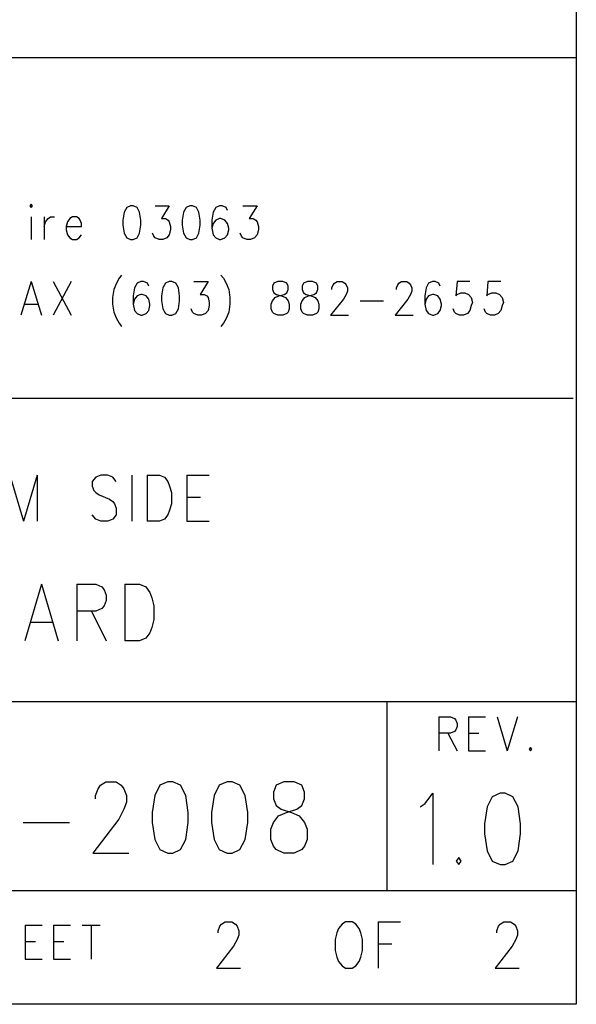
# Model space of a CAD drawing. Extents: x 12040 to 27945, y 10799 to 21199.
# Tile 40 of 42: x 27210 to 27945, y 10799 to 12099. Entities that reach past the tile are written whole.
import ezdxf

# ---------------------------------------------------------------- set-up
doc = ezdxf.new("R2010")
doc.units = 0
doc.header["$MEASUREMENT"] = 0
doc.layers.add('ASSYDWGBOT_PHO', color=7, linetype='Continuous')

msp = doc.modelspace()

# ---------------------------------------------------------------- linework, layer by layer
at = {"layer": 'ASSYDWGBOT_PHO'}
for points in [[(27945, 21199.381), (27945, 10799.38)], [(23240.999, 12049.38), (27945, 12049.38)], [(27945, 12049.38), (27945, 10815.63)], [(27224.859, 11855.88), (27223.16, 11853.75)], [(27223.16, 11853.75), (27224.859, 11851.63)], [(27226.57, 11853.75), (27224.859, 11855.88)], [(27224.859, 11851.63), (27226.57, 11853.75)], [(27347.589, 11845.25), (27345.89, 11834.63)], [(27351, 11851.63), (27347.589, 11845.25)], [(27356.11, 11853.75), (27351, 11851.63)], [(27359.52, 11853.75), (27356.11, 11853.75)], [(27364.639, 11851.63), (27359.52, 11853.75)], [(27368.05, 11845.25), (27364.639, 11851.63)], [(27369.749, 11834.63), (27368.05, 11845.25)], [(27388.5, 11853.75), (27407.249, 11853.75)], [(27407.249, 11853.75), (27397.02, 11836.75)], [(27426.001, 11845.25), (27424.299, 11834.63)], [(27429.411, 11851.63), (27426.001, 11845.25)], [(27434.521, 11853.75), (27429.411, 11851.63)], [(27437.929, 11853.75), (27434.521, 11853.75)], [(27443.05, 11851.63), (27437.929, 11853.75)], [(27446.449, 11845.25), (27443.05, 11851.63)], [(27448.16, 11834.63), (27446.449, 11845.25)], [(27465.2, 11845.25), (27463.499, 11834.63)], [(27468.611, 11851.63), (27465.2, 11845.25)], [(27473.73, 11853.75), (27468.611, 11851.63)], [(27477.14, 11853.75), (27473.73, 11853.75)], [(27482.25, 11851.63), (27477.14, 11853.75)], [(27483.95, 11847.38), (27482.25, 11851.63)], [(27504.41, 11853.75), (27523.161, 11853.75)], [(27523.161, 11853.75), (27512.93, 11836.75)], [(27224.859, 11838.88), (27224.859, 11809.13)], [(27241.911, 11838.88), (27241.911, 11809.13)], [(27241.911, 11826.13), (27243.61, 11832.5)], [(27243.61, 11832.5), (27247.021, 11836.75)], [(27247.021, 11836.75), (27250.429, 11838.88)], [(27250.429, 11838.88), (27255.55, 11838.88)], [(27272.591, 11832.5), (27270.889, 11826.13)], [(27275.999, 11836.75), (27272.591, 11832.5)], [(27279.409, 11838.88), (27275.999, 11836.75)], [(27284.519, 11838.88), (27279.409, 11838.88)], [(27287.93, 11836.75), (27284.519, 11838.88)], [(27289.64, 11834.63), (27287.93, 11836.75)], [(27291.34, 11830.38), (27289.64, 11834.63)], [(27291.34, 11826.13), (27291.34, 11830.38)], [(27345.89, 11834.63), (27345.89, 11828.25)], [(27369.749, 11828.25), (27369.749, 11834.63)], [(27397.02, 11836.75), (27402.14, 11836.75)], [(27402.14, 11836.75), (27405.55, 11834.63)], [(27405.55, 11834.63), (27407.249, 11832.5)], [(27407.249, 11832.5), (27408.951, 11826.13)], [(27424.299, 11834.63), (27424.299, 11828.25)], [(27448.16, 11828.25), (27448.16, 11834.63)], [(27463.499, 11834.63), (27463.499, 11824)], [(27465.2, 11830.38), (27463.499, 11824)], [(27468.611, 11834.63), (27465.2, 11830.38)], [(27473.73, 11836.75), (27468.611, 11834.63)], [(27475.43, 11836.75), (27473.73, 11836.75)], [(27480.551, 11834.63), (27475.43, 11836.75)], [(27483.95, 11830.38), (27480.551, 11834.63)], [(27485.661, 11824), (27483.95, 11830.38)], [(27512.93, 11836.75), (27518.049, 11836.75)], [(27518.049, 11836.75), (27521.45, 11834.63)], [(27521.45, 11834.63), (27523.161, 11832.5)], [(27523.161, 11832.5), (27524.86, 11826.13)], [(27270.889, 11826.13), (27291.34, 11826.13)], [(27270.889, 11826.13), (27270.889, 11821.88)], [(27270.889, 11821.88), (27272.591, 11815.5)], [(27345.89, 11828.25), (27347.589, 11817.63)], [(27347.589, 11817.63), (27351, 11811.25)], [(27364.639, 11811.25), (27368.05, 11817.63)], [(27368.05, 11817.63), (27369.749, 11828.25)], [(27386.801, 11813.38), (27385.09, 11817.63)], [(27408.951, 11821.88), (27407.249, 11815.5)], [(27408.951, 11826.13), (27408.951, 11821.88)], [(27424.299, 11828.25), (27426.001, 11817.63)], [(27426.001, 11817.63), (27429.411, 11811.25)], [(27443.05, 11811.25), (27446.449, 11817.63)], [(27446.449, 11817.63), (27448.16, 11828.25)], [(27463.499, 11824), (27465.2, 11815.5)], [(27483.95, 11815.5), (27485.661, 11821.88)], [(27485.661, 11821.88), (27485.661, 11824)], [(27502.701, 11813.38), (27500.999, 11817.63)], [(27524.86, 11821.88), (27523.161, 11815.5)], [(27524.86, 11826.13), (27524.86, 11821.88)], [(27272.591, 11815.5), (27275.999, 11811.25)], [(27275.999, 11811.25), (27279.409, 11809.13)], [(27279.409, 11809.13), (27284.519, 11809.13)], [(27284.519, 11809.13), (27287.93, 11811.25)], [(27287.93, 11811.25), (27291.34, 11815.5)], [(27351, 11811.25), (27356.11, 11809.13)], [(27356.11, 11809.13), (27359.52, 11809.13)], [(27359.52, 11809.13), (27364.639, 11811.25)], [(27388.5, 11811.25), (27386.801, 11813.38)], [(27393.61, 11809.13), (27388.5, 11811.25)], [(27398.729, 11809.13), (27393.61, 11809.13)], [(27403.839, 11811.25), (27398.729, 11809.13)], [(27407.249, 11815.5), (27403.839, 11811.25)], [(27429.411, 11811.25), (27434.521, 11809.13)], [(27434.521, 11809.13), (27437.929, 11809.13)], [(27437.929, 11809.13), (27443.05, 11811.25)], [(27465.2, 11815.5), (27468.611, 11811.25)], [(27468.611, 11811.25), (27473.73, 11809.13)], [(27473.73, 11809.13), (27475.43, 11809.13)], [(27475.43, 11809.13), (27480.551, 11811.25)], [(27480.551, 11811.25), (27483.95, 11815.5)], [(27504.41, 11811.25), (27502.701, 11813.38)], [(27509.52, 11809.13), (27504.41, 11811.25)], [(27514.641, 11809.13), (27509.52, 11809.13)], [(27519.751, 11811.25), (27514.641, 11809.13)], [(27523.161, 11815.5), (27519.751, 11811.25)], [(27224.859, 11753.75), (27211.229, 11709.13)], [(27224.859, 11753.75), (27238.501, 11709.13)], [(27253.839, 11753.75), (27277.7, 11709.13)], [(27277.7, 11753.75), (27253.839, 11709.13)], [(27340.771, 11758), (27337.36, 11751.63)], [(27344.179, 11762.25), (27340.771, 11758)], [(27369.749, 11753.75), (27364.639, 11751.63)], [(27373.159, 11753.75), (27369.749, 11753.75)], [(27378.269, 11751.63), (27373.159, 11753.75)], [(27407.249, 11753.75), (27402.14, 11751.63)], [(27410.66, 11753.75), (27407.249, 11753.75)], [(27415.77, 11751.63), (27410.66, 11753.75)], [(27439.64, 11753.75), (27458.389, 11753.75)], [(27458.389, 11753.75), (27448.16, 11736.75)], [(27475.43, 11762.25), (27478.84, 11758)], [(27478.84, 11758), (27482.25, 11751.63)], [(27550.43, 11753.75), (27545.321, 11751.63)], [(27557.249, 11753.75), (27550.43, 11753.75)], [(27562.361, 11751.63), (27557.249, 11753.75)], [(27589.64, 11753.75), (27584.52, 11751.63)], [(27596.451, 11753.75), (27589.64, 11753.75)], [(27601.57, 11751.63), (27596.451, 11753.75)], [(27625.429, 11751.63), (27628.839, 11753.75)], [(27628.839, 11753.75), (27635.66, 11753.75)], [(27635.66, 11753.75), (27639.071, 11751.63)], [(27710.661, 11751.63), (27714.069, 11753.75)], [(27714.069, 11753.75), (27720.89, 11753.75)], [(27720.89, 11753.75), (27724.3, 11751.63)], [(27754.98, 11753.75), (27749.861, 11751.63)], [(27758.39, 11753.75), (27754.98, 11753.75)], [(27763.5, 11751.63), (27758.39, 11753.75)], [(27787.359, 11753.75), (27785.66, 11734.63)], [(27804.411, 11753.75), (27787.359, 11753.75)], [(27828.27, 11753.75), (27826.571, 11734.63)], [(27845.32, 11753.75), (27828.27, 11753.75)], [(27333.95, 11743.13), (27332.251, 11732.5)], [(27337.36, 11751.63), (27333.95, 11743.13)], [(27361.231, 11745.25), (27359.52, 11734.63)], [(27364.639, 11751.63), (27361.231, 11745.25)], [(27379.98, 11747.38), (27378.269, 11751.63)], [(27398.729, 11745.25), (27397.02, 11734.63)], [(27402.14, 11751.63), (27398.729, 11745.25)], [(27419.18, 11745.25), (27415.77, 11751.63)], [(27420.891, 11734.63), (27419.18, 11745.25)], [(27482.25, 11751.63), (27485.661, 11743.13)], [(27485.661, 11743.13), (27487.36, 11732.5)], [(27545.321, 11751.63), (27543.61, 11747.38)], [(27543.61, 11747.38), (27543.61, 11743.13)], [(27543.61, 11743.13), (27545.321, 11738.88)], [(27564.07, 11747.38), (27562.361, 11751.63)], [(27562.361, 11738.88), (27564.07, 11743.13)], [(27564.07, 11743.13), (27564.07, 11747.38)], [(27584.52, 11751.63), (27582.821, 11747.38)], [(27582.821, 11747.38), (27582.821, 11743.13)], [(27582.821, 11743.13), (27584.52, 11738.88)], [(27603.27, 11747.38), (27601.57, 11751.63)], [(27601.57, 11738.88), (27603.27, 11743.13)], [(27603.27, 11743.13), (27603.27, 11747.38)], [(27622.021, 11745.25), (27623.73, 11749.5)], [(27622.021, 11743.13), (27622.021, 11745.25)], [(27623.73, 11749.5), (27625.429, 11751.63)], [(27639.071, 11751.63), (27640.77, 11749.5)], [(27640.77, 11749.5), (27642.481, 11745.25)], [(27642.481, 11741), (27640.77, 11736.75)], [(27642.481, 11745.25), (27642.481, 11741)], [(27707.251, 11745.25), (27708.95, 11749.5)], [(27707.251, 11743.13), (27707.251, 11745.25)], [(27708.95, 11749.5), (27710.661, 11751.63)], [(27724.3, 11751.63), (27726, 11749.5)], [(27726, 11749.5), (27727.699, 11745.25)], [(27727.699, 11741), (27726, 11736.75)], [(27727.699, 11745.25), (27727.699, 11741)], [(27746.45, 11745.25), (27744.749, 11734.63)], [(27749.861, 11751.63), (27746.45, 11745.25)], [(27765.2, 11747.38), (27763.5, 11751.63)], [(27332.251, 11732.5), (27332.251, 11724)], [(27359.52, 11734.63), (27359.52, 11724)], [(27361.231, 11730.38), (27359.52, 11724)], [(27364.639, 11734.63), (27361.231, 11730.38)], [(27369.749, 11736.75), (27364.639, 11734.63)], [(27371.45, 11736.75), (27369.749, 11736.75)], [(27376.57, 11734.63), (27371.45, 11736.75)], [(27379.98, 11730.38), (27376.57, 11734.63)], [(27381.68, 11724), (27379.98, 11730.38)], [(27397.02, 11734.63), (27397.02, 11728.25)], [(27397.02, 11728.25), (27398.729, 11717.63)], [(27419.18, 11717.63), (27420.891, 11728.25)], [(27420.891, 11728.25), (27420.891, 11734.63)], [(27448.16, 11736.75), (27453.27, 11736.75)], [(27453.27, 11736.75), (27456.68, 11734.63)], [(27456.68, 11734.63), (27458.389, 11732.5)], [(27458.389, 11732.5), (27460.091, 11726.13)], [(27460.091, 11726.13), (27460.091, 11721.88)], [(27487.36, 11732.5), (27487.36, 11724)], [(27541.91, 11724), (27543.61, 11728.25)], [(27543.61, 11728.25), (27547.02, 11732.5)], [(27545.321, 11738.88), (27548.731, 11736.75)], [(27547.02, 11732.5), (27552.139, 11734.63)], [(27548.731, 11736.75), (27555.55, 11734.63)], [(27552.139, 11734.63), (27558.95, 11736.75)], [(27555.55, 11734.63), (27560.659, 11732.5)], [(27558.95, 11736.75), (27562.361, 11738.88)], [(27560.659, 11732.5), (27564.07, 11728.25)], [(27564.07, 11728.25), (27565.769, 11724)], [(27581.11, 11724), (27582.821, 11728.25)], [(27582.821, 11728.25), (27586.229, 11732.5)], [(27584.52, 11738.88), (27587.931, 11736.75)], [(27586.229, 11732.5), (27591.339, 11734.63)], [(27587.931, 11736.75), (27594.749, 11734.63)], [(27591.339, 11734.63), (27598.16, 11736.75)], [(27594.749, 11734.63), (27599.859, 11732.5)], [(27598.16, 11736.75), (27601.57, 11738.88)], [(27599.859, 11732.5), (27603.27, 11728.25)], [(27603.27, 11728.25), (27604.98, 11724)], [(27637.36, 11730.38), (27620.319, 11709.13)], [(27640.77, 11736.75), (27637.36, 11730.38)], [(27659.519, 11728.25), (27690.201, 11728.25)], [(27722.589, 11730.38), (27705.549, 11709.13)], [(27726, 11736.75), (27722.589, 11730.38)], [(27744.749, 11734.63), (27744.749, 11724)], [(27746.45, 11730.38), (27744.749, 11724)], [(27749.861, 11734.63), (27746.45, 11730.38)], [(27754.98, 11736.75), (27749.861, 11734.63)], [(27756.68, 11736.75), (27754.98, 11736.75)], [(27761.801, 11734.63), (27756.68, 11736.75)], [(27765.2, 11730.38), (27761.801, 11734.63)], [(27766.911, 11724), (27765.2, 11730.38)], [(27785.66, 11734.63), (27787.359, 11736.75)], [(27787.359, 11736.75), (27792.48, 11738.88)], [(27792.48, 11738.88), (27797.59, 11738.88)], [(27797.59, 11738.88), (27802.7, 11736.75)], [(27802.7, 11736.75), (27806.11, 11732.5)], [(27806.11, 11732.5), (27807.819, 11726.13)], [(27807.819, 11726.13), (27806.11, 11721.88)], [(27826.571, 11734.63), (27828.27, 11736.75)], [(27828.27, 11736.75), (27833.389, 11738.88)], [(27833.389, 11738.88), (27838.499, 11738.88)], [(27838.499, 11738.88), (27843.611, 11736.75)], [(27843.611, 11736.75), (27847.019, 11732.5)], [(27847.019, 11732.5), (27848.73, 11726.13)], [(27848.73, 11726.13), (27847.019, 11721.88)], [(27216.339, 11724), (27233.391, 11724)], [(27332.251, 11724), (27333.95, 11713.38)], [(27333.95, 11713.38), (27337.36, 11704.88)], [(27359.52, 11724), (27361.231, 11715.5)], [(27361.231, 11715.5), (27364.639, 11711.25)], [(27376.57, 11711.25), (27379.98, 11715.5)], [(27379.98, 11715.5), (27381.68, 11721.88)], [(27381.68, 11721.88), (27381.68, 11724)], [(27398.729, 11717.63), (27402.14, 11711.25)], [(27415.77, 11711.25), (27419.18, 11717.63)], [(27437.929, 11713.38), (27436.23, 11717.63)], [(27439.64, 11711.25), (27437.929, 11713.38)], [(27458.389, 11715.5), (27454.981, 11711.25)], [(27460.091, 11721.88), (27458.389, 11715.5)], [(27485.661, 11713.38), (27482.25, 11704.88)], [(27487.36, 11724), (27485.661, 11713.38)], [(27541.91, 11717.63), (27541.91, 11724)], [(27543.61, 11713.38), (27541.91, 11717.63)], [(27545.321, 11711.25), (27543.61, 11713.38)], [(27564.07, 11713.38), (27562.361, 11711.25)], [(27565.769, 11717.63), (27564.07, 11713.38)], [(27565.769, 11724), (27565.769, 11717.63)], [(27581.11, 11717.63), (27581.11, 11724)], [(27582.821, 11713.38), (27581.11, 11717.63)], [(27584.52, 11711.25), (27582.821, 11713.38)], [(27603.27, 11713.38), (27601.57, 11711.25)], [(27604.98, 11717.63), (27603.27, 11713.38)], [(27604.98, 11724), (27604.98, 11717.63)], [(27744.749, 11724), (27746.45, 11715.5)], [(27746.45, 11715.5), (27749.861, 11711.25)], [(27761.801, 11711.25), (27765.2, 11715.5)], [(27765.2, 11715.5), (27766.911, 11721.88)], [(27766.911, 11721.88), (27766.911, 11724)], [(27783.951, 11713.38), (27782.249, 11717.63)], [(27785.66, 11711.25), (27783.951, 11713.38)], [(27804.411, 11715.5), (27801.001, 11711.25)], [(27806.11, 11721.88), (27804.411, 11715.5)], [(27824.86, 11713.38), (27823.16, 11717.63)], [(27826.571, 11711.25), (27824.86, 11713.38)], [(27845.32, 11715.5), (27841.909, 11711.25)], [(27847.019, 11721.88), (27845.32, 11715.5)], [(27337.36, 11704.88), (27340.771, 11698.5)], [(27364.639, 11711.25), (27369.749, 11709.13)], [(27369.749, 11709.13), (27371.45, 11709.13)], [(27371.45, 11709.13), (27376.57, 11711.25)], [(27402.14, 11711.25), (27407.249, 11709.13)], [(27407.249, 11709.13), (27410.66, 11709.13)], [(27410.66, 11709.13), (27415.77, 11711.25)], [(27444.75, 11709.13), (27439.64, 11711.25)], [(27449.86, 11709.13), (27444.75, 11709.13)], [(27454.981, 11711.25), (27449.86, 11709.13)], [(27482.25, 11704.88), (27478.84, 11698.5)], [(27550.43, 11709.13), (27545.321, 11711.25)], [(27557.249, 11709.13), (27550.43, 11709.13)], [(27562.361, 11711.25), (27557.249, 11709.13)], [(27589.64, 11709.13), (27584.52, 11711.25)], [(27596.451, 11709.13), (27589.64, 11709.13)], [(27601.57, 11711.25), (27596.451, 11709.13)], [(27620.319, 11709.13), (27644.18, 11709.13)], [(27705.549, 11709.13), (27729.41, 11709.13)], [(27749.861, 11711.25), (27754.98, 11709.13)], [(27754.98, 11709.13), (27756.68, 11709.13)], [(27756.68, 11709.13), (27761.801, 11711.25)], [(27790.77, 11709.13), (27785.66, 11711.25)], [(27795.891, 11709.13), (27790.77, 11709.13)], [(27801.001, 11711.25), (27795.891, 11709.13)], [(27831.68, 11709.13), (27826.571, 11711.25)], [(27836.8, 11709.13), (27831.68, 11709.13)], [(27841.909, 11711.25), (27836.8, 11709.13)], [(27340.771, 11698.5), (27344.179, 11694.25)], [(27478.84, 11698.5), (27475.43, 11694.25)], [(27941, 11599.38), (25445, 11599.38)], [(27196.32, 11498.16), (27214.5, 11437.13)], [(27232.679, 11498.16), (27214.5, 11437.13)], [(27232.679, 11498.16), (27232.679, 11437.13)], [(27309.95, 11495.25), (27305.41, 11489.44)], [(27316.771, 11498.16), (27309.95, 11495.25)], [(27325.859, 11498.16), (27316.771, 11498.16)], [(27332.68, 11495.25), (27325.859, 11498.16)], [(27337.231, 11489.44), (27332.68, 11495.25)], [(27357.679, 11498.16), (27357.679, 11437.13)], [(27378.139, 11498.16), (27378.139, 11437.13)], [(27378.139, 11498.16), (27394.051, 11498.16)], [(27394.051, 11498.16), (27400.86, 11495.25)], [(27400.86, 11495.25), (27405.411, 11489.44)], [(27430.41, 11498.16), (27430.41, 11437.13)], [(27430.41, 11498.16), (27459.949, 11498.16)], [(27305.41, 11489.44), (27305.41, 11483.63)], [(27305.41, 11483.63), (27307.68, 11477.81)], [(27405.411, 11489.44), (27407.681, 11483.63)], [(27407.681, 11483.63), (27409.95, 11474.91)], [(27307.68, 11477.81), (27309.95, 11474.91)], [(27309.95, 11474.91), (27314.501, 11472)], [(27314.501, 11472), (27328.14, 11466.19)], [(27328.14, 11466.19), (27332.68, 11463.28)], [(27409.95, 11474.91), (27409.95, 11460.38)], [(27430.41, 11469.09), (27448.589, 11469.09)], [(27332.68, 11463.28), (27334.949, 11460.38)], [(27334.949, 11460.38), (27337.231, 11454.56)], [(27337.231, 11454.56), (27337.231, 11445.84)], [(27409.95, 11460.38), (27407.681, 11451.66)], [(27309.95, 11440.03), (27305.41, 11445.84)], [(27316.771, 11437.13), (27309.95, 11440.03)], [(27332.68, 11440.03), (27325.859, 11437.13)], [(27337.231, 11445.84), (27332.68, 11440.03)], [(27400.86, 11440.03), (27394.051, 11437.13)], [(27405.411, 11445.84), (27400.86, 11440.03)], [(27407.681, 11451.66), (27405.411, 11445.84)], [(27325.859, 11437.13), (27316.771, 11437.13)], [(27394.051, 11437.13), (27378.139, 11437.13)], [(27430.41, 11437.13), (27459.949, 11437.13)], [(27238.501, 11353.94), (27216.499, 11279.13)], [(27238.501, 11353.94), (27260.5, 11279.13)], [(27285.25, 11353.94), (27285.25, 11279.13)], [(27285.25, 11353.94), (27309.999, 11353.94)], [(27309.999, 11353.94), (27318.251, 11350.38)], [(27318.251, 11350.38), (27320.999, 11346.81)], [(27348.499, 11353.94), (27348.499, 11279.13)], [(27348.499, 11353.94), (27367.75, 11353.94)], [(27367.75, 11353.94), (27375.999, 11350.38)], [(27375.999, 11350.38), (27381.5, 11343.25)], [(27320.999, 11346.81), (27323.75, 11339.69)], [(27323.75, 11339.69), (27323.75, 11332.56)], [(27381.5, 11343.25), (27384.251, 11336.13)], [(27384.251, 11336.13), (27386.999, 11325.44)], [(27320.999, 11325.44), (27318.251, 11321.88)], [(27323.75, 11332.56), (27320.999, 11325.44)], [(27386.999, 11325.44), (27386.999, 11307.63)], [(27309.999, 11318.31), (27285.25, 11318.31)], [(27304.501, 11318.31), (27323.75, 11279.13)], [(27318.251, 11321.88), (27309.999, 11318.31)], [(27224.751, 11304.06), (27252.251, 11304.06)], [(27386.999, 11307.63), (27384.251, 11296.94)], [(27381.5, 11289.81), (27375.999, 11282.69)], [(27384.251, 11296.94), (27381.5, 11289.81)], [(27367.75, 11279.13), (27348.499, 11279.13)], [(27375.999, 11282.69), (27367.75, 11279.13)], [(25445, 11199.38), (27945, 11199.38)], [(27695, 10949.38), (27695, 11199.38)], [(27945, 11199.38), (27945, 10949.38)], [(27763.5, 11178.75), (27763.5, 11134.13)], [(27763.5, 11178.75), (27778.839, 11178.75)], [(27778.839, 11178.75), (27783.951, 11176.63)], [(27783.951, 11176.63), (27785.66, 11174.5)], [(27785.66, 11174.5), (27787.359, 11170.25)], [(27787.359, 11170.25), (27787.359, 11166)], [(27802.7, 11178.75), (27802.7, 11134.13)], [(27802.7, 11178.75), (27824.86, 11178.75)], [(27840.2, 11178.75), (27853.84, 11134.13)], [(27867.479, 11178.75), (27853.84, 11134.13)], [(27778.839, 11157.5), (27763.5, 11157.5)], [(27775.431, 11157.5), (27787.359, 11134.13)], [(27783.951, 11159.63), (27778.839, 11157.5)], [(27785.66, 11161.75), (27783.951, 11159.63)], [(27787.359, 11166), (27785.66, 11161.75)], [(27802.7, 11157.5), (27816.339, 11157.5)], [(27802.7, 11134.13), (27824.86, 11134.13)], [(27884.52, 11138.38), (27882.82, 11136.25)], [(27882.82, 11136.25), (27884.52, 11134.13)], [(27886.23, 11136.25), (27884.52, 11138.38)], [(27884.52, 11134.13), (27886.23, 11136.25)], [(27316.45, 11088.5), (27323.271, 11092.97)], [(27323.271, 11092.97), (27336.91, 11092.97)], [(27336.91, 11092.97), (27343.731, 11088.5)], [(27405.09, 11092.97), (27394.859, 11088.5)], [(27411.909, 11092.97), (27405.09, 11092.97)], [(27422.14, 11088.5), (27411.909, 11092.97)], [(27483.5, 11092.97), (27473.27, 11088.5)], [(27490.32, 11092.97), (27483.5, 11092.97)], [(27500.549, 11088.5), (27490.32, 11092.97)], [(27558.5, 11092.97), (27548.269, 11088.5)], [(27572.14, 11092.97), (27558.5, 11092.97)], [(27582.359, 11088.5), (27572.14, 11092.97)], [(27309.641, 11075.09), (27313.049, 11084.03)], [(27313.049, 11084.03), (27316.45, 11088.5)], [(27343.731, 11088.5), (27347.139, 11084.03)], [(27347.139, 11084.03), (27350.55, 11075.09)], [(27394.859, 11088.5), (27388.05, 11075.09)], [(27428.949, 11075.09), (27422.14, 11088.5)], [(27473.27, 11088.5), (27466.45, 11075.09)], [(27507.36, 11075.09), (27500.549, 11088.5)], [(27548.269, 11088.5), (27544.861, 11079.56)], [(27544.861, 11079.56), (27544.861, 11070.63)], [(27585.77, 11079.56), (27582.359, 11088.5)], [(27585.77, 11070.63), (27585.77, 11079.56)], [(27745.319, 11064.56), (27755.55, 11077.97)], [(27755.55, 11077.97), (27755.55, 10984.13)], [(27844.179, 11077.97), (27833.95, 11073.5)], [(27851, 11077.97), (27844.179, 11077.97)], [(27861.231, 11073.5), (27851, 11077.97)], [(27309.641, 11070.63), (27309.641, 11075.09)], [(27350.55, 11066.16), (27347.139, 11057.22)], [(27350.55, 11075.09), (27350.55, 11066.16)], [(27388.05, 11075.09), (27384.64, 11052.75)], [(27432.36, 11052.75), (27428.949, 11075.09)], [(27466.45, 11075.09), (27463.051, 11052.75)], [(27510.771, 11052.75), (27507.36, 11075.09)], [(27544.861, 11070.63), (27548.269, 11061.69)], [(27582.359, 11061.69), (27585.77, 11070.63)], [(27738.501, 11060.09), (27745.319, 11064.56)], [(27833.95, 11073.5), (27827.141, 11060.09)], [(27868.05, 11060.09), (27861.231, 11073.5)], [(27347.139, 11057.22), (27340.321, 11043.81)], [(27384.64, 11052.75), (27384.64, 11039.34)], [(27432.36, 11039.34), (27432.36, 11052.75)], [(27463.051, 11052.75), (27463.051, 11039.34)], [(27510.771, 11039.34), (27510.771, 11052.75)], [(27548.269, 11061.69), (27555.09, 11057.22)], [(27551.68, 11048.28), (27561.911, 11052.75)], [(27555.09, 11057.22), (27568.729, 11052.75)], [(27561.911, 11052.75), (27575.55, 11057.22)], [(27568.729, 11052.75), (27578.951, 11048.28)], [(27575.55, 11057.22), (27582.359, 11061.69)], [(27827.141, 11060.09), (27823.73, 11037.75)], [(27871.45, 11037.75), (27868.05, 11060.09)], [(27214.18, 11039.34), (27275.551, 11039.34)], [(27340.321, 11043.81), (27306.231, 10999.13)], [(27384.64, 11039.34), (27388.05, 11017)], [(27428.949, 11017), (27432.36, 11039.34)], [(27463.051, 11039.34), (27466.45, 11017)], [(27507.36, 11017), (27510.771, 11039.34)], [(27541.451, 11030.41), (27544.861, 11039.34)], [(27544.861, 11039.34), (27551.68, 11048.28)], [(27578.951, 11048.28), (27585.77, 11039.34)], [(27585.77, 11039.34), (27589.18, 11030.41)], [(27823.73, 11037.75), (27823.73, 11024.34)], [(27871.45, 11024.34), (27871.45, 11037.75)], [(27541.451, 11017), (27541.451, 11030.41)], [(27589.18, 11030.41), (27589.18, 11017)], [(27823.73, 11024.34), (27827.141, 11002)], [(27868.05, 11002), (27871.45, 11024.34)], [(27388.05, 11017), (27394.859, 11003.59)], [(27422.14, 11003.59), (27428.949, 11017)], [(27466.45, 11017), (27473.27, 11003.59)], [(27500.549, 11003.59), (27507.36, 11017)], [(27544.861, 11008.06), (27541.451, 11017)], [(27589.18, 11017), (27585.77, 11008.06)], [(27306.231, 10999.13), (27353.951, 10999.13)], [(27394.859, 11003.59), (27405.09, 10999.13)], [(27405.09, 10999.13), (27411.909, 10999.13)], [(27411.909, 10999.13), (27422.14, 11003.59)], [(27473.27, 11003.59), (27483.5, 10999.13)], [(27483.5, 10999.13), (27490.32, 10999.13)], [(27490.32, 10999.13), (27500.549, 11003.59)], [(27548.269, 11003.59), (27544.861, 11008.06)], [(27558.5, 10999.13), (27548.269, 11003.59)], [(27572.14, 10999.13), (27558.5, 10999.13)], [(27582.359, 11003.59), (27572.14, 10999.13)], [(27585.77, 11008.06), (27582.359, 11003.59)], [(27827.141, 11002), (27833.95, 10988.59)], [(27861.231, 10988.59), (27868.05, 11002)], [(27789.64, 10993.06), (27786.23, 10988.59)], [(27786.23, 10988.59), (27789.64, 10984.13)], [(27793.051, 10988.59), (27789.64, 10993.06)], [(27789.64, 10984.13), (27793.051, 10988.59)], [(27833.95, 10988.59), (27844.179, 10984.13)], [(27851, 10984.13), (27861.231, 10988.59)], [(27844.179, 10984.13), (27851, 10984.13)], [(27945, 10949.38), (24295, 10949.38)], [(27476.32, 10905.25), (27480.86, 10908.16)], [(27480.86, 10908.16), (27489.95, 10908.16)], [(27489.95, 10908.16), (27494.499, 10905.25)], [(27639.95, 10908.16), (27635.41, 10905.25)], [(27649.05, 10908.16), (27639.95, 10908.16)], [(27653.589, 10905.25), (27649.05, 10908.16)], [(27683.14, 10908.16), (27683.14, 10847.13)], [(27683.14, 10908.16), (27712.681, 10908.16)], [(27844.5, 10905.25), (27849.051, 10908.16)], [(27849.051, 10908.16), (27858.141, 10908.16)], [(27858.141, 10908.16), (27862.68, 10905.25)], [(27216.909, 10903.75), (27216.909, 10859.13)], [(27216.909, 10903.75), (27239.071, 10903.75)], [(27254.41, 10903.75), (27254.41, 10859.13)], [(27254.41, 10903.75), (27276.569, 10903.75)], [(27291.91, 10903.75), (27315.769, 10903.75)], [(27303.841, 10903.75), (27303.841, 10859.13)], [(27471.769, 10896.53), (27474.051, 10902.34)], [(27471.769, 10893.63), (27471.769, 10896.53)], [(27474.051, 10902.34), (27476.32, 10905.25)], [(27494.499, 10905.25), (27496.771, 10902.34)], [(27496.771, 10902.34), (27499.05, 10896.53)], [(27499.05, 10896.53), (27499.05, 10890.72)], [(27630.859, 10899.44), (27628.59, 10893.63)], [(27635.41, 10905.25), (27630.859, 10899.44)], [(27658.14, 10899.44), (27653.589, 10905.25)], [(27660.41, 10893.63), (27658.14, 10899.44)], [(27839.951, 10896.53), (27842.23, 10902.34)], [(27839.951, 10893.63), (27839.951, 10896.53)], [(27842.23, 10902.34), (27844.5, 10905.25)], [(27862.68, 10905.25), (27864.95, 10902.34)], [(27864.95, 10902.34), (27867.229, 10896.53)], [(27867.229, 10896.53), (27867.229, 10890.72)], [(27216.909, 10882.5), (27230.551, 10882.5)], [(27254.41, 10882.5), (27268.049, 10882.5)], [(27496.771, 10884.91), (27492.229, 10876.19)], [(27499.05, 10890.72), (27496.771, 10884.91)], [(27628.59, 10893.63), (27626.32, 10884.91)], [(27626.32, 10884.91), (27626.32, 10870.38)], [(27662.68, 10884.91), (27660.41, 10893.63)], [(27662.68, 10870.38), (27662.68, 10884.91)], [(27864.95, 10884.91), (27860.411, 10876.19)], [(27867.229, 10890.72), (27864.95, 10884.91)], [(27492.229, 10876.19), (27469.5, 10847.13)], [(27626.32, 10870.38), (27628.59, 10861.66)], [(27660.41, 10861.66), (27662.68, 10870.38)], [(27683.14, 10879.09), (27701.321, 10879.09)], [(27860.411, 10876.19), (27837.681, 10847.13)], [(27216.909, 10859.13), (27239.071, 10859.13)], [(27254.41, 10859.13), (27276.569, 10859.13)], [(27628.59, 10861.66), (27630.859, 10855.84)], [(27630.859, 10855.84), (27635.41, 10850.03)], [(27653.589, 10850.03), (27658.14, 10855.84)], [(27658.14, 10855.84), (27660.41, 10861.66)], [(27469.5, 10847.13), (27501.32, 10847.13)], [(27635.41, 10850.03), (27639.95, 10847.13)], [(27639.95, 10847.13), (27649.05, 10847.13)], [(27649.05, 10847.13), (27653.589, 10850.03)], [(27837.681, 10847.13), (27869.499, 10847.13)], [(27945, 10799.38), (12040, 10799.38)], [(27941, 10799.38), (23240.999, 10799.38)]]:
    msp.add_lwpolyline(points, dxfattribs=at)

doc.saveas('drawing.dxf')
